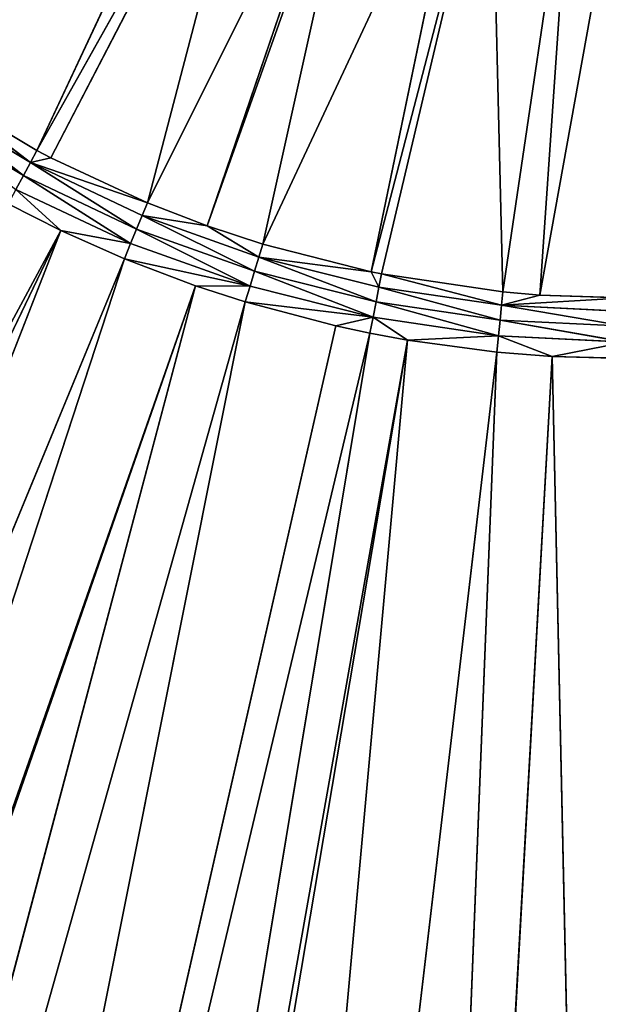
# Model space of a CAD drawing. Extents: x 0 to 500, y 0 to 420.
# Tile 58 of 256: x 233 to 249, y 144 to 172. Entities that reach past the tile are written whole.
import ezdxf

# ---------------------------------------------------------------- set-up
doc = ezdxf.new("R2010")
doc.units = 0
doc.header["$LTSCALE"] = 25.4
doc.layers.get('0').update_dxf_attribs({"linetype": 'CONTINUOUS'})

# ---------------------------------------------------------------- blocks, each defined once
blk = doc.blocks.new('5902539864175_-_S_STL')
at = {"color": 0}
for p, q in [((180.119, 31.001, 353.544), (233.925, 23.068, 253.628)), ((180.119, 31.001, 353.544), (233.925, 23.068, 253.628)), ((186.016, 30.811, 353.461), (233.925, 23.068, 253.628)), ((186.016, 30.811, 353.461), (233.925, 23.068, 253.628)), ((233.925, 23.068, 253.628), (194.961, 30.549, 353.347)), ((194.961, 30.549, 353.347), (235.736, 23.068, 254.435)), ((194.961, 30.549, 353.347), (235.736, 23.068, 254.435)), ((233.925, 23.068, 253.628), (194.961, 30.549, 353.347)), ((203.406, 30.333, 353.253), (235.736, 23.068, 254.435)), ((203.406, 30.333, 353.253), (237.766, 23.068, 255.207)), ((203.406, 30.333, 353.253), (235.736, 23.068, 254.435)), ((203.406, 30.333, 353.253), (237.766, 23.068, 255.207)), ((203.689, 30.326, 353.25), (237.766, 23.068, 255.207)), ((203.689, 30.326, 353.25), (237.766, 23.068, 255.207)), ((237.766, 23.068, 255.207), (211.753, 30.151, 353.174)), ((211.753, 30.151, 353.174), (239.18, 23.068, 255.667)), ((211.753, 30.151, 353.174), (239.18, 23.068, 255.667)), ((237.766, 23.068, 255.207), (211.753, 30.151, 353.174)), ((242.729, 23.068, 256.556), (219.717, 30.008, 353.112)), ((219.717, 30.008, 353.112), (239.18, 23.068, 255.667)), ((219.717, 30.008, 353.112), (241.759, 23.068, 256.35)), ((242.729, 23.068, 256.556), (219.717, 30.008, 353.112)), ((219.717, 30.008, 353.112), (239.18, 23.068, 255.667)), ((219.717, 30.008, 353.112), (241.759, 23.068, 256.35)), ((243.797, 23.068, 256.753), (226.706, 29.908, 353.069)), ((242.729, 23.068, 256.556), (226.706, 29.908, 353.069)), ((243.797, 23.068, 256.753), (226.706, 29.908, 353.069)), ((242.729, 23.068, 256.556), (226.706, 29.908, 353.069)), ((243.797, 23.068, 256.753), (227.528, 29.898, 353.065)), ((243.797, 23.068, 256.753), (227.528, 29.898, 353.065)), ((246.347, 23.068, 257.093), (235.053, 29.823, 353.032)), ((243.797, 23.068, 256.753), (235.053, 29.823, 353.032)), ((246.347, 23.068, 257.093), (235.053, 29.823, 353.032)), ((243.797, 23.068, 256.753), (235.053, 29.823, 353.032)), ((247.924, 23.068, 257.215), (242.551, 29.777, 353.013)), ((246.347, 23.068, 257.093), (242.551, 29.777, 353.013)), ((247.924, 23.068, 257.215), (242.551, 29.777, 353.013)), ((246.347, 23.068, 257.093), (242.551, 29.777, 353.013)), ((247.924, 23.068, 257.215), (250.015, 29.762, 353.006)), ((247.924, 23.068, 257.215), (250.015, 29.762, 353.006)), ((233.925, 23.068, 253.628), (232.43, 23.068, 252.871)), ((233.925, 23.068, 253.628), (232.43, 23.068, 252.871)), ((233.925, 23.068, 253.628), (232.649, 22.998, 252.461)), ((233.925, 23.068, 253.628), (232.649, 22.998, 252.461)), ((235.915, 22.998, 254.005), (232.649, 22.998, 252.461)), ((235.915, 22.998, 254.005), (232.649, 22.998, 252.461)), ((232.861, 22.857, 252.065), (232.649, 22.998, 252.461)), ((232.861, 22.857, 252.065), (232.649, 22.998, 252.461)), ((235.915, 22.998, 254.005), (232.861, 22.857, 252.065)), ((235.915, 22.998, 254.005), (232.861, 22.857, 252.065)), ((235.736, 23.068, 254.435), (233.925, 23.068, 253.628)), ((233.925, 23.068, 253.628), (235.915, 22.998, 254.005)), ((233.925, 23.068, 253.628), (235.915, 22.998, 254.005)), ((235.736, 23.068, 254.435), (233.925, 23.068, 253.628)), ((237.766, 23.068, 255.207), (235.736, 23.068, 254.435)), ((239.316, 22.998, 255.222), (235.736, 23.068, 254.435)), ((235.915, 22.998, 254.005), (235.736, 23.068, 254.435)), ((239.316, 22.998, 255.222), (235.736, 23.068, 254.435)), ((235.915, 22.998, 254.005), (235.736, 23.068, 254.435)), ((237.766, 23.068, 255.207), (235.736, 23.068, 254.435)), ((235.915, 22.998, 254.005), (239.316, 22.998, 255.222)), ((235.915, 22.998, 254.005), (236.086, 22.857, 253.59)), ((235.915, 22.998, 254.005), (236.086, 22.857, 253.59)), ((235.915, 22.998, 254.005), (239.316, 22.998, 255.222)), ((236.086, 22.857, 253.59), (239.316, 22.998, 255.222)), ((236.086, 22.857, 253.59), (239.316, 22.998, 255.222)), ((239.18, 23.068, 255.667), (237.766, 23.068, 255.207)), ((237.766, 23.068, 255.207), (239.316, 22.998, 255.222)), ((237.766, 23.068, 255.207), (239.316, 22.998, 255.222)), ((239.18, 23.068, 255.667), (237.766, 23.068, 255.207)), ((242.819, 22.998, 256.1), (239.18, 23.068, 255.667)), ((241.759, 23.068, 256.35), (239.18, 23.068, 255.667)), ((239.316, 22.998, 255.222), (239.18, 23.068, 255.667)), ((242.819, 22.998, 256.1), (239.18, 23.068, 255.667)), ((239.316, 22.998, 255.222), (239.18, 23.068, 255.667)), ((241.759, 23.068, 256.35), (239.18, 23.068, 255.667)), ((239.316, 22.998, 255.222), (239.446, 22.857, 254.792)), ((239.316, 22.998, 255.222), (242.819, 22.998, 256.1)), ((239.316, 22.998, 255.222), (239.446, 22.857, 254.792)), ((239.316, 22.998, 255.222), (242.819, 22.998, 256.1)), ((239.446, 22.857, 254.792), (242.819, 22.998, 256.1)), ((239.446, 22.857, 254.792), (242.819, 22.998, 256.1)), ((242.729, 23.068, 256.556), (241.759, 23.068, 256.35)), ((242.819, 22.998, 256.1), (241.759, 23.068, 256.35)), ((242.819, 22.998, 256.1), (241.759, 23.068, 256.35)), ((242.729, 23.068, 256.556), (241.759, 23.068, 256.35)), ((242.729, 23.068, 256.556), (242.819, 22.998, 256.1)), ((243.797, 23.068, 256.753), (242.729, 23.068, 256.556)), ((242.729, 23.068, 256.556), (242.819, 22.998, 256.1)), ((243.797, 23.068, 256.753), (242.729, 23.068, 256.556)), ((243.797, 23.068, 256.753), (242.819, 22.998, 256.1)), ((243.797, 23.068, 256.753), (242.819, 22.998, 256.1)), ((242.819, 22.998, 256.1), (242.907, 22.857, 255.659)), ((246.392, 22.998, 256.63), (242.819, 22.998, 256.1)), ((246.392, 22.998, 256.63), (242.819, 22.998, 256.1)), ((242.819, 22.998, 256.1), (242.907, 22.857, 255.659)), ((246.392, 22.998, 256.63), (242.907, 22.857, 255.659)), ((246.392, 22.998, 256.63), (242.907, 22.857, 255.659)), ((246.347, 23.068, 257.093), (243.797, 23.068, 256.753)), ((246.347, 23.068, 257.093), (243.797, 23.068, 256.753)), ((246.392, 22.998, 256.63), (243.797, 23.068, 256.753)), ((246.392, 22.998, 256.63), (243.797, 23.068, 256.753)), ((247.924, 23.068, 257.215), (246.347, 23.068, 257.093)), ((246.347, 23.068, 257.093), (246.392, 22.998, 256.63)), ((247.924, 23.068, 257.215), (246.347, 23.068, 257.093)), ((246.347, 23.068, 257.093), (246.392, 22.998, 256.63)), ((247.924, 23.068, 257.215), (246.392, 22.998, 256.63)), ((247.924, 23.068, 257.215), (246.392, 22.998, 256.63)), ((250, 22.998, 256.807), (246.392, 22.998, 256.63)), ((250, 22.998, 256.807), (246.392, 22.998, 256.63)), ((246.436, 22.857, 256.183), (246.392, 22.998, 256.63)), ((246.436, 22.857, 256.183), (246.392, 22.998, 256.63)), ((250, 22.998, 256.807), (246.436, 22.857, 256.183)), ((250, 22.998, 256.807), (246.436, 22.857, 256.183)), ((250, 23.068, 257.272), (247.924, 23.068, 257.215)), ((247.924, 23.068, 257.215), (250, 22.998, 256.807)), ((247.924, 23.068, 257.215), (250, 22.998, 256.807)), ((250, 23.068, 257.272), (247.924, 23.068, 257.215)), ((232.861, 22.857, 252.065), (229.801, 22.857, 250.23)), ((232.861, 22.857, 252.065), (229.801, 22.857, 250.23)), ((232.861, 22.857, 252.065), (230.035, 22.647, 249.88)), ((232.861, 22.857, 252.065), (230.035, 22.647, 249.88)), ((236.086, 22.857, 253.59), (232.861, 22.857, 252.065)), ((233.06, 22.647, 251.693), (232.861, 22.857, 252.065)), ((236.086, 22.857, 253.59), (232.861, 22.857, 252.065)), ((233.06, 22.647, 251.693), (232.861, 22.857, 252.065)), ((236.086, 22.857, 253.59), (233.06, 22.647, 251.693)), ((236.086, 22.857, 253.59), (233.06, 22.647, 251.693)), ((236.086, 22.857, 253.59), (239.446, 22.857, 254.792)), ((236.086, 22.857, 253.59), (236.248, 22.647, 253.201)), ((236.086, 22.857, 253.59), (236.248, 22.647, 253.201)), ((236.086, 22.857, 253.59), (239.446, 22.857, 254.792)), ((236.248, 22.647, 253.201), (239.446, 22.857, 254.792)), ((236.248, 22.647, 253.201), (239.446, 22.857, 254.792)), ((239.446, 22.857, 254.792), (239.568, 22.647, 254.389)), ((239.446, 22.857, 254.792), (242.907, 22.857, 255.659)), ((239.446, 22.857, 254.792), (239.568, 22.647, 254.389)), ((239.446, 22.857, 254.792), (242.907, 22.857, 255.659)), ((239.568, 22.647, 254.389), (242.907, 22.857, 255.659)), ((239.568, 22.647, 254.389), (242.907, 22.857, 255.659)), ((242.907, 22.857, 255.659), (242.989, 22.647, 255.246)), ((246.436, 22.857, 256.183), (242.907, 22.857, 255.659)), ((242.907, 22.857, 255.659), (242.989, 22.647, 255.246)), ((246.436, 22.857, 256.183), (242.907, 22.857, 255.659)), ((246.436, 22.857, 256.183), (242.989, 22.647, 255.246)), ((246.436, 22.857, 256.183), (242.989, 22.647, 255.246)), ((250, 22.857, 256.358), (246.436, 22.857, 256.183)), ((246.478, 22.647, 255.763), (246.436, 22.857, 256.183)), ((250, 22.857, 256.358), (246.436, 22.857, 256.183)), ((246.478, 22.647, 255.763), (246.436, 22.857, 256.183)), ((250, 22.857, 256.358), (246.478, 22.647, 255.763)), ((250, 22.857, 256.358), (246.478, 22.647, 255.763)), ((233.06, 22.647, 251.693), (230.035, 22.647, 249.88)), ((233.06, 22.647, 251.693), (230.035, 22.647, 249.88)), ((233.06, 22.647, 251.693), (230.248, 22.373, 249.561)), ((233.06, 22.647, 251.693), (230.248, 22.373, 249.561)), ((236.394, 22.373, 252.847), (233.06, 22.647, 251.693)), ((236.248, 22.647, 253.201), (233.06, 22.647, 251.693)), ((236.394, 22.373, 252.847), (233.06, 22.647, 251.693)), ((233.643, 22.373, 251.567), (233.06, 22.647, 251.693)), ((233.643, 22.373, 251.567), (233.06, 22.647, 251.693)), ((233.06, 22.647, 251.693), (233.24, 22.373, 251.355)), ((236.248, 22.647, 253.201), (233.06, 22.647, 251.693)), ((233.06, 22.647, 251.693), (233.24, 22.373, 251.355)), ((236.394, 22.373, 252.847), (236.248, 22.647, 253.201)), ((236.248, 22.647, 253.201), (238.094, 22.373, 253.5)), ((236.394, 22.373, 252.847), (236.248, 22.647, 253.201)), ((236.248, 22.647, 253.201), (238.094, 22.373, 253.5)), ((236.248, 22.647, 253.201), (239.568, 22.647, 254.389)), ((236.248, 22.647, 253.201), (239.568, 22.647, 254.389)), ((238.094, 22.373, 253.5), (239.568, 22.647, 254.389)), ((238.094, 22.373, 253.5), (239.568, 22.647, 254.389)), ((239.679, 22.373, 254.022), (239.568, 22.647, 254.389)), ((239.568, 22.647, 254.389), (242.766, 22.373, 254.81)), ((239.679, 22.373, 254.022), (239.568, 22.647, 254.389)), ((239.568, 22.647, 254.389), (242.766, 22.373, 254.81)), ((239.568, 22.647, 254.389), (242.989, 22.647, 255.246)), ((239.568, 22.647, 254.389), (242.989, 22.647, 255.246)), ((242.766, 22.373, 254.81), (242.989, 22.647, 255.246)), ((242.766, 22.373, 254.81), (242.989, 22.647, 255.246)), ((242.989, 22.647, 255.246), (243.064, 22.373, 254.87)), ((246.478, 22.647, 255.763), (242.989, 22.647, 255.246)), ((242.989, 22.647, 255.246), (243.064, 22.373, 254.87)), ((246.478, 22.647, 255.763), (242.989, 22.647, 255.246)), ((246.478, 22.647, 255.763), (243.064, 22.373, 254.87)), ((246.478, 22.647, 255.763), (243.064, 22.373, 254.87)), ((250, 22.373, 255.553), (246.478, 22.647, 255.763)), ((250, 22.647, 255.937), (246.478, 22.647, 255.763)), ((250, 22.373, 255.553), (246.478, 22.647, 255.763)), ((247.574, 22.373, 255.47), (246.478, 22.647, 255.763)), ((247.574, 22.373, 255.47), (246.478, 22.647, 255.763)), ((246.478, 22.647, 255.763), (246.515, 22.373, 255.382)), ((250, 22.647, 255.937), (246.478, 22.647, 255.763)), ((246.478, 22.647, 255.763), (246.515, 22.373, 255.382)), ((230.248, 22.373, 249.561), (233.24, 22.373, 251.355)), ((230.248, 22.373, 249.561), (233.24, 22.373, 251.355)), ((239.879, 11.001, 239.533), (233.24, 22.373, 251.355)), ((233.24, 22.373, 251.355), (233.643, 22.373, 251.567)), ((239.879, 11.001, 239.533), (233.24, 22.373, 251.355)), ((239, 11.001, 239.053), (233.24, 22.373, 251.355)), ((239, 11.001, 239.053), (233.24, 22.373, 251.355)), ((233.24, 22.373, 251.355), (233.643, 22.373, 251.567)), ((239.879, 11.001, 239.533), (233.643, 22.373, 251.567)), ((233.643, 22.373, 251.567), (236.394, 22.373, 252.847)), ((239.879, 11.001, 239.533), (233.643, 22.373, 251.567)), ((233.643, 22.373, 251.567), (236.394, 22.373, 252.847)), ((242.476, 11.001, 240.673), (236.394, 22.373, 252.847)), ((236.394, 22.373, 252.847), (238.094, 22.373, 253.5)), ((242.476, 11.001, 240.673), (236.394, 22.373, 252.847)), ((239.879, 11.001, 239.533), (236.394, 22.373, 252.847)), ((239.879, 11.001, 239.533), (236.394, 22.373, 252.847)), ((236.394, 22.373, 252.847), (238.094, 22.373, 253.5)), ((242.633, 11.001, 240.73), (238.094, 22.373, 253.5)), ((238.094, 22.373, 253.5), (239.679, 22.373, 254.022)), ((242.633, 11.001, 240.73), (238.094, 22.373, 253.5)), ((242.476, 11.001, 240.673), (238.094, 22.373, 253.5)), ((242.476, 11.001, 240.673), (238.094, 22.373, 253.5)), ((238.094, 22.373, 253.5), (239.679, 22.373, 254.022)), ((245.524, 11.001, 241.54), (239.679, 22.373, 254.022)), ((239.679, 22.373, 254.022), (242.766, 22.373, 254.81)), ((245.524, 11.001, 241.54), (239.679, 22.373, 254.022)), ((242.633, 11.001, 240.73), (239.679, 22.373, 254.022)), ((242.633, 11.001, 240.73), (239.679, 22.373, 254.022)), ((239.679, 22.373, 254.022), (242.766, 22.373, 254.81)), ((246.18, 11.001, 241.666), (242.766, 22.373, 254.81)), ((242.766, 22.373, 254.81), (243.064, 22.373, 254.87)), ((246.18, 11.001, 241.666), (242.766, 22.373, 254.81)), ((245.524, 11.001, 241.54), (242.766, 22.373, 254.81)), ((245.524, 11.001, 241.54), (242.766, 22.373, 254.81)), ((242.766, 22.373, 254.81), (243.064, 22.373, 254.87)), ((246.18, 11.001, 241.666), (243.064, 22.373, 254.87)), ((243.064, 22.373, 254.87), (246.515, 22.373, 255.382)), ((246.18, 11.001, 241.666), (243.064, 22.373, 254.87)), ((243.064, 22.373, 254.87), (246.515, 22.373, 255.382)), ((246.18, 11.001, 241.666), (246.515, 22.373, 255.382)), ((246.18, 11.001, 241.666), (246.515, 22.373, 255.382)), ((248.499, 11.001, 241.949), (246.515, 22.373, 255.382)), ((246.515, 22.373, 255.382), (247.574, 22.373, 255.47)), ((248.499, 11.001, 241.949), (246.515, 22.373, 255.382)), ((246.515, 22.373, 255.382), (247.574, 22.373, 255.47)), ((250, 11.001, 242), (247.574, 22.373, 255.47)), ((247.574, 22.373, 255.47), (250, 22.373, 255.553)), ((248.499, 11.001, 241.949), (247.574, 22.373, 255.47)), ((247.574, 22.373, 255.47), (250, 22.373, 255.553)), ((250, 11.001, 242), (247.574, 22.373, 255.47)), ((248.499, 11.001, 241.949), (247.574, 22.373, 255.47))]:
    blk.add_line(p, q, dxfattribs=at)
mesh = blk.add_polyface(dxfattribs=at)
corners = [(180.119, 31.001, 353.544), (233.925, 23.068, 253.628), (232.43, 23.068, 252.871)]
mesh.append_faces([[corners[k] for k in face] for face in [(0, 1, 2)]], dxfattribs={"color": 0})
mesh = blk.add_polyface(dxfattribs=at)
corners = [(180.119, 31.001, 353.544), (186.016, 30.811, 353.461), (233.925, 23.068, 253.628)]
mesh.append_faces([[corners[k] for k in face] for face in [(0, 1, 2)]], dxfattribs={"color": 0})
mesh = blk.add_polyface(dxfattribs=at)
corners = [(186.016, 30.811, 353.461), (194.961, 30.549, 353.347), (233.925, 23.068, 253.628)]
mesh.append_faces([[corners[k] for k in face] for face in [(0, 1, 2)]], dxfattribs={"color": 0})
mesh = blk.add_polyface(dxfattribs=at)
corners = [(194.961, 30.549, 353.347), (235.736, 23.068, 254.435), (233.925, 23.068, 253.628)]
mesh.append_faces([[corners[k] for k in face] for face in [(0, 1, 2)]], dxfattribs={"color": 0})
mesh = blk.add_polyface(dxfattribs=at)
corners = [(194.961, 30.549, 353.347), (203.406, 30.333, 353.253), (235.736, 23.068, 254.435)]
mesh.append_faces([[corners[k] for k in face] for face in [(0, 1, 2)]], dxfattribs={"color": 0})
mesh = blk.add_polyface(dxfattribs=at)
corners = [(203.406, 30.333, 353.253), (203.689, 30.326, 353.25), (237.766, 23.068, 255.207)]
mesh.append_faces([[corners[k] for k in face] for face in [(0, 1, 2)]], dxfattribs={"color": 0})
mesh = blk.add_polyface(dxfattribs=at)
corners = [(203.406, 30.333, 353.253), (237.766, 23.068, 255.207), (235.736, 23.068, 254.435)]
mesh.append_faces([[corners[k] for k in face] for face in [(0, 1, 2)]], dxfattribs={"color": 0})
mesh = blk.add_polyface(dxfattribs=at)
corners = [(203.689, 30.326, 353.25), (211.753, 30.151, 353.174), (237.766, 23.068, 255.207)]
mesh.append_faces([[corners[k] for k in face] for face in [(0, 1, 2)]], dxfattribs={"color": 0})
mesh = blk.add_polyface(dxfattribs=at)
corners = [(211.753, 30.151, 353.174), (239.18, 23.068, 255.667), (237.766, 23.068, 255.207)]
mesh.append_faces([[corners[k] for k in face] for face in [(0, 1, 2)]], dxfattribs={"color": 0})
mesh = blk.add_polyface(dxfattribs=at)
corners = [(211.753, 30.151, 353.174), (219.717, 30.008, 353.112), (239.18, 23.068, 255.667)]
mesh.append_faces([[corners[k] for k in face] for face in [(0, 1, 2)]], dxfattribs={"color": 0})
mesh = blk.add_polyface(dxfattribs=at)
corners = [(219.717, 30.008, 353.112), (226.706, 29.908, 353.069), (242.729, 23.068, 256.556)]
mesh.append_faces([[corners[k] for k in face] for face in [(0, 1, 2)]], dxfattribs={"color": 0})
mesh = blk.add_polyface(dxfattribs=at)
corners = [(219.717, 30.008, 353.112), (242.729, 23.068, 256.556), (241.759, 23.068, 256.35)]
mesh.append_faces([[corners[k] for k in face] for face in [(0, 1, 2)]], dxfattribs={"color": 0})
mesh = blk.add_polyface(dxfattribs=at)
corners = [(219.717, 30.008, 353.112), (241.759, 23.068, 256.35), (239.18, 23.068, 255.667)]
mesh.append_faces([[corners[k] for k in face] for face in [(0, 1, 2)]], dxfattribs={"color": 0})
mesh = blk.add_polyface(dxfattribs=at)
corners = [(226.706, 29.908, 353.069), (227.528, 29.898, 353.065), (243.797, 23.068, 256.753)]
mesh.append_faces([[corners[k] for k in face] for face in [(0, 1, 2)]], dxfattribs={"color": 0})
mesh = blk.add_polyface(dxfattribs=at)
corners = [(226.706, 29.908, 353.069), (243.797, 23.068, 256.753), (242.729, 23.068, 256.556)]
mesh.append_faces([[corners[k] for k in face] for face in [(0, 1, 2)]], dxfattribs={"color": 0})
mesh = blk.add_polyface(dxfattribs=at)
corners = [(227.528, 29.898, 353.065), (235.053, 29.823, 353.032), (243.797, 23.068, 256.753)]
mesh.append_faces([[corners[k] for k in face] for face in [(0, 1, 2)]], dxfattribs={"color": 0})
mesh = blk.add_polyface(dxfattribs=at)
corners = [(235.053, 29.823, 353.032), (246.347, 23.068, 257.093), (243.797, 23.068, 256.753)]
mesh.append_faces([[corners[k] for k in face] for face in [(0, 1, 2)]], dxfattribs={"color": 0})
mesh = blk.add_polyface(dxfattribs=at)
corners = [(235.053, 29.823, 353.032), (242.551, 29.777, 353.013), (246.347, 23.068, 257.093)]
mesh.append_faces([[corners[k] for k in face] for face in [(0, 1, 2)]], dxfattribs={"color": 0})
mesh = blk.add_polyface(dxfattribs=at)
corners = [(242.551, 29.777, 353.013), (247.924, 23.068, 257.215), (246.347, 23.068, 257.093)]
mesh.append_faces([[corners[k] for k in face] for face in [(0, 1, 2)]], dxfattribs={"color": 0})
mesh = blk.add_polyface(dxfattribs=at)
corners = [(242.551, 29.777, 353.013), (250.015, 29.762, 353.006), (247.924, 23.068, 257.215)]
mesh.append_faces([[corners[k] for k in face] for face in [(0, 1, 2)]], dxfattribs={"color": 0})
mesh = blk.add_polyface(dxfattribs=at)
corners = [(250.015, 29.762, 353.006), (250, 23.068, 257.272), (247.924, 23.068, 257.215)]
mesh.append_faces([[corners[k] for k in face] for face in [(0, 1, 2)]], dxfattribs={"color": 0})
mesh = blk.add_polyface(dxfattribs=at)
corners = [(232.649, 22.998, 252.461), (232.861, 22.857, 252.065), (229.801, 22.857, 250.23)]
mesh.append_faces([[corners[k] for k in face] for face in [(0, 1, 2)]], dxfattribs={"color": 0})
mesh = blk.add_polyface(dxfattribs=at)
corners = [(233.925, 23.068, 253.628), (232.649, 22.998, 252.461), (232.43, 23.068, 252.871)]
mesh.append_faces([[corners[k] for k in face] for face in [(0, 1, 2)]], dxfattribs={"color": 0})
mesh = blk.add_polyface(dxfattribs=at)
corners = [(235.915, 22.998, 254.005), (232.649, 22.998, 252.461), (233.925, 23.068, 253.628)]
mesh.append_faces([[corners[k] for k in face] for face in [(0, 1, 2)]], dxfattribs={"color": 0})
mesh = blk.add_polyface(dxfattribs=at)
corners = [(235.915, 22.998, 254.005), (232.861, 22.857, 252.065), (232.649, 22.998, 252.461)]
mesh.append_faces([[corners[k] for k in face] for face in [(0, 1, 2)]], dxfattribs={"color": 0})
mesh = blk.add_polyface(dxfattribs=at)
corners = [(235.915, 22.998, 254.005), (236.086, 22.857, 253.59), (232.861, 22.857, 252.065)]
mesh.append_faces([[corners[k] for k in face] for face in [(0, 1, 2)]], dxfattribs={"color": 0})
mesh = blk.add_polyface(dxfattribs=at)
corners = [(235.736, 23.068, 254.435), (235.915, 22.998, 254.005), (233.925, 23.068, 253.628)]
mesh.append_faces([[corners[k] for k in face] for face in [(0, 1, 2)]], dxfattribs={"color": 0})
mesh = blk.add_polyface(dxfattribs=at)
corners = [(239.316, 22.998, 255.222), (235.736, 23.068, 254.435), (237.766, 23.068, 255.207)]
mesh.append_faces([[corners[k] for k in face] for face in [(0, 1, 2)]], dxfattribs={"color": 0})
mesh = blk.add_polyface(dxfattribs=at)
corners = [(239.316, 22.998, 255.222), (235.915, 22.998, 254.005), (235.736, 23.068, 254.435)]
mesh.append_faces([[corners[k] for k in face] for face in [(0, 1, 2)]], dxfattribs={"color": 0})
mesh = blk.add_polyface(dxfattribs=at)
corners = [(239.316, 22.998, 255.222), (236.086, 22.857, 253.59), (235.915, 22.998, 254.005)]
mesh.append_faces([[corners[k] for k in face] for face in [(0, 1, 2)]], dxfattribs={"color": 0})
mesh = blk.add_polyface(dxfattribs=at)
corners = [(239.316, 22.998, 255.222), (239.446, 22.857, 254.792), (236.086, 22.857, 253.59)]
mesh.append_faces([[corners[k] for k in face] for face in [(0, 1, 2)]], dxfattribs={"color": 0})
mesh = blk.add_polyface(dxfattribs=at)
corners = [(239.18, 23.068, 255.667), (239.316, 22.998, 255.222), (237.766, 23.068, 255.207)]
mesh.append_faces([[corners[k] for k in face] for face in [(0, 1, 2)]], dxfattribs={"color": 0})
mesh = blk.add_polyface(dxfattribs=at)
corners = [(241.759, 23.068, 256.35), (242.819, 22.998, 256.1), (239.18, 23.068, 255.667)]
mesh.append_faces([[corners[k] for k in face] for face in [(0, 1, 2)]], dxfattribs={"color": 0})
mesh = blk.add_polyface(dxfattribs=at)
corners = [(242.819, 22.998, 256.1), (239.316, 22.998, 255.222), (239.18, 23.068, 255.667)]
mesh.append_faces([[corners[k] for k in face] for face in [(0, 1, 2)]], dxfattribs={"color": 0})
mesh = blk.add_polyface(dxfattribs=at)
corners = [(242.819, 22.998, 256.1), (239.446, 22.857, 254.792), (239.316, 22.998, 255.222)]
mesh.append_faces([[corners[k] for k in face] for face in [(0, 1, 2)]], dxfattribs={"color": 0})
mesh = blk.add_polyface(dxfattribs=at)
corners = [(242.819, 22.998, 256.1), (242.907, 22.857, 255.659), (239.446, 22.857, 254.792)]
mesh.append_faces([[corners[k] for k in face] for face in [(0, 1, 2)]], dxfattribs={"color": 0})
mesh = blk.add_polyface(dxfattribs=at)
corners = [(242.729, 23.068, 256.556), (242.819, 22.998, 256.1), (241.759, 23.068, 256.35)]
mesh.append_faces([[corners[k] for k in face] for face in [(0, 1, 2)]], dxfattribs={"color": 0})
mesh = blk.add_polyface(dxfattribs=at)
corners = [(243.797, 23.068, 256.753), (242.819, 22.998, 256.1), (242.729, 23.068, 256.556)]
mesh.append_faces([[corners[k] for k in face] for face in [(0, 1, 2)]], dxfattribs={"color": 0})
mesh = blk.add_polyface(dxfattribs=at)
corners = [(243.797, 23.068, 256.753), (246.392, 22.998, 256.63), (242.819, 22.998, 256.1)]
mesh.append_faces([[corners[k] for k in face] for face in [(0, 1, 2)]], dxfattribs={"color": 0})
mesh = blk.add_polyface(dxfattribs=at)
corners = [(246.392, 22.998, 256.63), (242.907, 22.857, 255.659), (242.819, 22.998, 256.1)]
mesh.append_faces([[corners[k] for k in face] for face in [(0, 1, 2)]], dxfattribs={"color": 0})
mesh = blk.add_polyface(dxfattribs=at)
corners = [(246.392, 22.998, 256.63), (246.436, 22.857, 256.183), (242.907, 22.857, 255.659)]
mesh.append_faces([[corners[k] for k in face] for face in [(0, 1, 2)]], dxfattribs={"color": 0})
mesh = blk.add_polyface(dxfattribs=at)
corners = [(246.347, 23.068, 257.093), (246.392, 22.998, 256.63), (243.797, 23.068, 256.753)]
mesh.append_faces([[corners[k] for k in face] for face in [(0, 1, 2)]], dxfattribs={"color": 0})
mesh = blk.add_polyface(dxfattribs=at)
corners = [(247.924, 23.068, 257.215), (246.392, 22.998, 256.63), (246.347, 23.068, 257.093)]
mesh.append_faces([[corners[k] for k in face] for face in [(0, 1, 2)]], dxfattribs={"color": 0})
mesh = blk.add_polyface(dxfattribs=at)
corners = [(247.924, 23.068, 257.215), (250, 22.998, 256.807), (246.392, 22.998, 256.63)]
mesh.append_faces([[corners[k] for k in face] for face in [(0, 1, 2)]], dxfattribs={"color": 0})
mesh = blk.add_polyface(dxfattribs=at)
corners = [(250, 22.998, 256.807), (246.436, 22.857, 256.183), (246.392, 22.998, 256.63)]
mesh.append_faces([[corners[k] for k in face] for face in [(0, 1, 2)]], dxfattribs={"color": 0})
mesh = blk.add_polyface(dxfattribs=at)
corners = [(250, 22.998, 256.807), (250, 22.857, 256.358), (246.436, 22.857, 256.183)]
mesh.append_faces([[corners[k] for k in face] for face in [(0, 1, 2)]], dxfattribs={"color": 0})
mesh = blk.add_polyface(dxfattribs=at)
corners = [(250, 23.068, 257.272), (250, 22.998, 256.807), (247.924, 23.068, 257.215)]
mesh.append_faces([[corners[k] for k in face] for face in [(0, 1, 2)]], dxfattribs={"color": 0})
mesh = blk.add_polyface(dxfattribs=at)
corners = [(232.861, 22.857, 252.065), (230.035, 22.647, 249.88), (229.801, 22.857, 250.23)]
mesh.append_faces([[corners[k] for k in face] for face in [(0, 1, 2)]], dxfattribs={"color": 0})
mesh = blk.add_polyface(dxfattribs=at)
corners = [(232.861, 22.857, 252.065), (233.06, 22.647, 251.693), (230.035, 22.647, 249.88)]
mesh.append_faces([[corners[k] for k in face] for face in [(0, 1, 2)]], dxfattribs={"color": 0})
mesh = blk.add_polyface(dxfattribs=at)
corners = [(236.086, 22.857, 253.59), (233.06, 22.647, 251.693), (232.861, 22.857, 252.065)]
mesh.append_faces([[corners[k] for k in face] for face in [(0, 1, 2)]], dxfattribs={"color": 0})
mesh = blk.add_polyface(dxfattribs=at)
corners = [(236.086, 22.857, 253.59), (236.248, 22.647, 253.201), (233.06, 22.647, 251.693)]
mesh.append_faces([[corners[k] for k in face] for face in [(0, 1, 2)]], dxfattribs={"color": 0})
mesh = blk.add_polyface(dxfattribs=at)
corners = [(239.446, 22.857, 254.792), (236.248, 22.647, 253.201), (236.086, 22.857, 253.59)]
mesh.append_faces([[corners[k] for k in face] for face in [(0, 1, 2)]], dxfattribs={"color": 0})
mesh = blk.add_polyface(dxfattribs=at)
corners = [(239.446, 22.857, 254.792), (239.568, 22.647, 254.389), (236.248, 22.647, 253.201)]
mesh.append_faces([[corners[k] for k in face] for face in [(0, 1, 2)]], dxfattribs={"color": 0})
mesh = blk.add_polyface(dxfattribs=at)
corners = [(242.907, 22.857, 255.659), (239.568, 22.647, 254.389), (239.446, 22.857, 254.792)]
mesh.append_faces([[corners[k] for k in face] for face in [(0, 1, 2)]], dxfattribs={"color": 0})
mesh = blk.add_polyface(dxfattribs=at)
corners = [(242.907, 22.857, 255.659), (242.989, 22.647, 255.246), (239.568, 22.647, 254.389)]
mesh.append_faces([[corners[k] for k in face] for face in [(0, 1, 2)]], dxfattribs={"color": 0})
mesh = blk.add_polyface(dxfattribs=at)
corners = [(246.436, 22.857, 256.183), (242.989, 22.647, 255.246), (242.907, 22.857, 255.659)]
mesh.append_faces([[corners[k] for k in face] for face in [(0, 1, 2)]], dxfattribs={"color": 0})
mesh = blk.add_polyface(dxfattribs=at)
corners = [(246.436, 22.857, 256.183), (246.478, 22.647, 255.763), (242.989, 22.647, 255.246)]
mesh.append_faces([[corners[k] for k in face] for face in [(0, 1, 2)]], dxfattribs={"color": 0})
mesh = blk.add_polyface(dxfattribs=at)
corners = [(250, 22.857, 256.358), (246.478, 22.647, 255.763), (246.436, 22.857, 256.183)]
mesh.append_faces([[corners[k] for k in face] for face in [(0, 1, 2)]], dxfattribs={"color": 0})
mesh = blk.add_polyface(dxfattribs=at)
corners = [(250, 22.857, 256.358), (250, 22.647, 255.937), (246.478, 22.647, 255.763)]
mesh.append_faces([[corners[k] for k in face] for face in [(0, 1, 2)]], dxfattribs={"color": 0})
mesh = blk.add_polyface(dxfattribs=at)
corners = [(233.06, 22.647, 251.693), (230.248, 22.373, 249.561), (230.035, 22.647, 249.88)]
mesh.append_faces([[corners[k] for k in face] for face in [(0, 1, 2)]], dxfattribs={"color": 0})
mesh = blk.add_polyface(dxfattribs=at)
corners = [(233.06, 22.647, 251.693), (233.24, 22.373, 251.355), (230.248, 22.373, 249.561)]
mesh.append_faces([[corners[k] for k in face] for face in [(0, 1, 2)]], dxfattribs={"color": 0})
mesh = blk.add_polyface(dxfattribs=at)
corners = [(236.248, 22.647, 253.201), (236.394, 22.373, 252.847), (233.06, 22.647, 251.693)]
mesh.append_faces([[corners[k] for k in face] for face in [(0, 1, 2)]], dxfattribs={"color": 0})
mesh = blk.add_polyface(dxfattribs=at)
corners = [(236.394, 22.373, 252.847), (233.643, 22.373, 251.567), (233.06, 22.647, 251.693)]
mesh.append_faces([[corners[k] for k in face] for face in [(0, 1, 2)]], dxfattribs={"color": 0})
mesh = blk.add_polyface(dxfattribs=at)
corners = [(233.06, 22.647, 251.693), (233.643, 22.373, 251.567), (233.24, 22.373, 251.355)]
mesh.append_faces([[corners[k] for k in face] for face in [(0, 1, 2)]], dxfattribs={"color": 0})
mesh = blk.add_polyface(dxfattribs=at)
corners = [(238.094, 22.373, 253.5), (236.394, 22.373, 252.847), (236.248, 22.647, 253.201)]
mesh.append_faces([[corners[k] for k in face] for face in [(0, 1, 2)]], dxfattribs={"color": 0})
mesh = blk.add_polyface(dxfattribs=at)
corners = [(239.568, 22.647, 254.389), (238.094, 22.373, 253.5), (236.248, 22.647, 253.201)]
mesh.append_faces([[corners[k] for k in face] for face in [(0, 1, 2)]], dxfattribs={"color": 0})
mesh = blk.add_polyface(dxfattribs=at)
corners = [(239.568, 22.647, 254.389), (239.679, 22.373, 254.022), (238.094, 22.373, 253.5)]
mesh.append_faces([[corners[k] for k in face] for face in [(0, 1, 2)]], dxfattribs={"color": 0})
mesh = blk.add_polyface(dxfattribs=at)
corners = [(242.766, 22.373, 254.81), (239.679, 22.373, 254.022), (239.568, 22.647, 254.389)]
mesh.append_faces([[corners[k] for k in face] for face in [(0, 1, 2)]], dxfattribs={"color": 0})
mesh = blk.add_polyface(dxfattribs=at)
corners = [(242.989, 22.647, 255.246), (242.766, 22.373, 254.81), (239.568, 22.647, 254.389)]
mesh.append_faces([[corners[k] for k in face] for face in [(0, 1, 2)]], dxfattribs={"color": 0})
mesh = blk.add_polyface(dxfattribs=at)
corners = [(242.989, 22.647, 255.246), (243.064, 22.373, 254.87), (242.766, 22.373, 254.81)]
mesh.append_faces([[corners[k] for k in face] for face in [(0, 1, 2)]], dxfattribs={"color": 0})
mesh = blk.add_polyface(dxfattribs=at)
corners = [(246.478, 22.647, 255.763), (243.064, 22.373, 254.87), (242.989, 22.647, 255.246)]
mesh.append_faces([[corners[k] for k in face] for face in [(0, 1, 2)]], dxfattribs={"color": 0})
mesh = blk.add_polyface(dxfattribs=at)
corners = [(246.478, 22.647, 255.763), (246.515, 22.373, 255.382), (243.064, 22.373, 254.87)]
mesh.append_faces([[corners[k] for k in face] for face in [(0, 1, 2)]], dxfattribs={"color": 0})
mesh = blk.add_polyface(dxfattribs=at)
corners = [(250, 22.647, 255.937), (250, 22.373, 255.553), (246.478, 22.647, 255.763)]
mesh.append_faces([[corners[k] for k in face] for face in [(0, 1, 2)]], dxfattribs={"color": 0})
mesh = blk.add_polyface(dxfattribs=at)
corners = [(246.478, 22.647, 255.763), (250, 22.373, 255.553), (247.574, 22.373, 255.47)]
mesh.append_faces([[corners[k] for k in face] for face in [(0, 1, 2)]], dxfattribs={"color": 0})
mesh = blk.add_polyface(dxfattribs=at)
corners = [(246.478, 22.647, 255.763), (247.574, 22.373, 255.47), (246.515, 22.373, 255.382)]
mesh.append_faces([[corners[k] for k in face] for face in [(0, 1, 2)]], dxfattribs={"color": 0})
mesh = blk.add_polyface(dxfattribs=at)
corners = [(229.497, 22.373, 249.046), (237.313, 11.001, 237.973), (227.445, 22.373, 247.483)]
mesh.append_faces([[corners[k] for k in face] for face in [(0, 1, 2)]], dxfattribs={"color": 0})
mesh = blk.add_polyface(dxfattribs=at)
corners = [(230.248, 22.373, 249.561), (237.313, 11.001, 237.973), (229.497, 22.373, 249.046)]
mesh.append_faces([[corners[k] for k in face] for face in [(0, 1, 2)]], dxfattribs={"color": 0})
mesh = blk.add_polyface(dxfattribs=at)
corners = [(233.24, 22.373, 251.355), (239, 11.001, 239.053), (230.248, 22.373, 249.561)]
mesh.append_faces([[corners[k] for k in face] for face in [(0, 1, 2)]], dxfattribs={"color": 0})
mesh = blk.add_polyface(dxfattribs=at)
corners = [(230.248, 22.373, 249.561), (239, 11.001, 239.053), (237.313, 11.001, 237.973)]
mesh.append_faces([[corners[k] for k in face] for face in [(0, 1, 2)]], dxfattribs={"color": 0})
mesh = blk.add_polyface(dxfattribs=at)
corners = [(233.643, 22.373, 251.567), (239.879, 11.001, 239.533), (233.24, 22.373, 251.355)]
mesh.append_faces([[corners[k] for k in face] for face in [(0, 1, 2)]], dxfattribs={"color": 0})
mesh = blk.add_polyface(dxfattribs=at)
corners = [(233.24, 22.373, 251.355), (239.879, 11.001, 239.533), (239, 11.001, 239.053)]
mesh.append_faces([[corners[k] for k in face] for face in [(0, 1, 2)]], dxfattribs={"color": 0})
mesh = blk.add_polyface(dxfattribs=at)
corners = [(236.394, 22.373, 252.847), (239.879, 11.001, 239.533), (233.643, 22.373, 251.567)]
mesh.append_faces([[corners[k] for k in face] for face in [(0, 1, 2)]], dxfattribs={"color": 0})
mesh = blk.add_polyface(dxfattribs=at)
corners = [(238.094, 22.373, 253.5), (242.476, 11.001, 240.673), (236.394, 22.373, 252.847)]
mesh.append_faces([[corners[k] for k in face] for face in [(0, 1, 2)]], dxfattribs={"color": 0})
mesh = blk.add_polyface(dxfattribs=at)
corners = [(236.394, 22.373, 252.847), (242.476, 11.001, 240.673), (239.879, 11.001, 239.533)]
mesh.append_faces([[corners[k] for k in face] for face in [(0, 1, 2)]], dxfattribs={"color": 0})
mesh = blk.add_polyface(dxfattribs=at)
corners = [(239.679, 22.373, 254.022), (242.633, 11.001, 240.73), (238.094, 22.373, 253.5)]
mesh.append_faces([[corners[k] for k in face] for face in [(0, 1, 2)]], dxfattribs={"color": 0})
mesh = blk.add_polyface(dxfattribs=at)
corners = [(238.094, 22.373, 253.5), (242.633, 11.001, 240.73), (242.476, 11.001, 240.673)]
mesh.append_faces([[corners[k] for k in face] for face in [(0, 1, 2)]], dxfattribs={"color": 0})
mesh = blk.add_polyface(dxfattribs=at)
corners = [(242.766, 22.373, 254.81), (245.524, 11.001, 241.54), (239.679, 22.373, 254.022)]
mesh.append_faces([[corners[k] for k in face] for face in [(0, 1, 2)]], dxfattribs={"color": 0})
mesh = blk.add_polyface(dxfattribs=at)
corners = [(239.679, 22.373, 254.022), (245.524, 11.001, 241.54), (242.633, 11.001, 240.73)]
mesh.append_faces([[corners[k] for k in face] for face in [(0, 1, 2)]], dxfattribs={"color": 0})
mesh = blk.add_polyface(dxfattribs=at)
corners = [(243.064, 22.373, 254.87), (246.18, 11.001, 241.666), (242.766, 22.373, 254.81)]
mesh.append_faces([[corners[k] for k in face] for face in [(0, 1, 2)]], dxfattribs={"color": 0})
mesh = blk.add_polyface(dxfattribs=at)
corners = [(242.766, 22.373, 254.81), (246.18, 11.001, 241.666), (245.524, 11.001, 241.54)]
mesh.append_faces([[corners[k] for k in face] for face in [(0, 1, 2)]], dxfattribs={"color": 0})
mesh = blk.add_polyface(dxfattribs=at)
corners = [(246.515, 22.373, 255.382), (246.18, 11.001, 241.666), (243.064, 22.373, 254.87)]
mesh.append_faces([[corners[k] for k in face] for face in [(0, 1, 2)]], dxfattribs={"color": 0})
mesh = blk.add_polyface(dxfattribs=at)
corners = [(246.515, 22.373, 255.382), (248.499, 11.001, 241.949), (246.18, 11.001, 241.666)]
mesh.append_faces([[corners[k] for k in face] for face in [(0, 1, 2)]], dxfattribs={"color": 0})
mesh = blk.add_polyface(dxfattribs=at)
corners = [(247.574, 22.373, 255.47), (248.499, 11.001, 241.949), (246.515, 22.373, 255.382)]
mesh.append_faces([[corners[k] for k in face] for face in [(0, 1, 2)]], dxfattribs={"color": 0})
mesh = blk.add_polyface(dxfattribs=at)
corners = [(250, 22.373, 255.553), (250, 11.001, 242), (247.574, 22.373, 255.47)]
mesh.append_faces([[corners[k] for k in face] for face in [(0, 1, 2)]], dxfattribs={"color": 0})
mesh = blk.add_polyface(dxfattribs=at)
corners = [(247.574, 22.373, 255.47), (250, 11.001, 242), (248.499, 11.001, 241.949)]
mesh.append_faces([[corners[k] for k in face] for face in [(0, 1, 2)]], dxfattribs={"color": 0})

msp = doc.modelspace()

# ---------------------------------------------------------------- block references
at = {"color": 254, "extrusion": (0, -1, -5.55112e-17)}
msp.add_blockref('5902539864175_-_S_STL', (0, 0, -420), dxfattribs=at)

doc.saveas('drawing.dxf')
